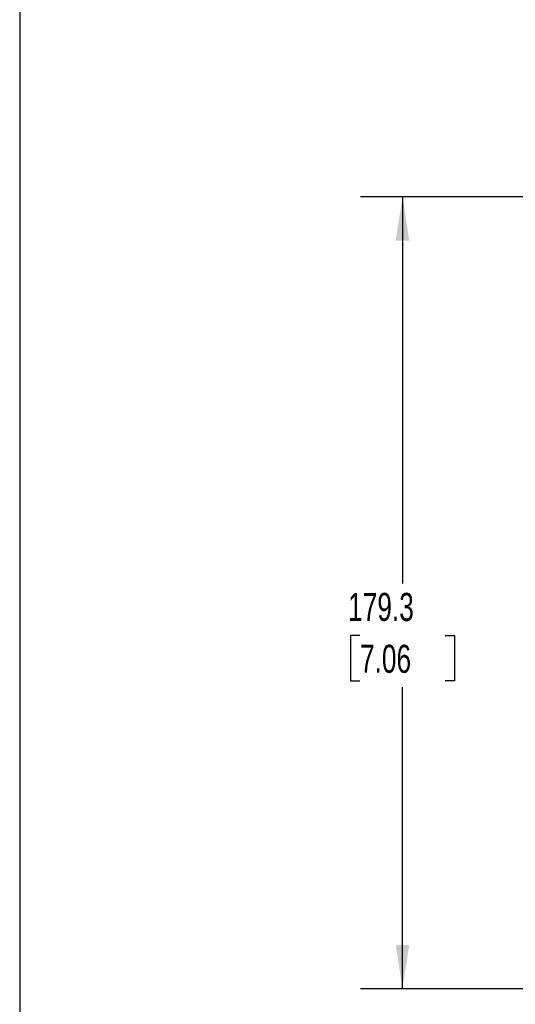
# Model space of a CAD drawing. Header units: millimetres. Extents: x 19 to 819, y 19 to 629.
# Tile 2 of 50: x 19 to 131, y 149 to 372. Entities that reach past the tile are written whole.
import ezdxf

# ---------------------------------------------------------------- set-up
doc = ezdxf.new("R2010")
doc.units = ezdxf.units.MM
doc.header["$LTSCALE"] = 3
doc.layers.add('DIMENSIONS', color=140, linetype='Continuous', lineweight=25)
doc.layers.add('TEXT', color=140, linetype='Continuous', lineweight=25)
doc.styles.add('SLDTEXTSTYLE0', font='TXT', dxfattribs={"width": 0.7})
doc.dimstyles.new('SLDDIMSTYLE0', dxfattribs={"dimtxt": 6.474023, "dimasz": 9.906, "dimexe": 0, "dimexo": 0.0625, "dimgap": 1.618506, "dimtad": 0, "dimtih": 1, "dimtoh": 1, "dimrnd": 1e-09, "dimzin": 12, "dimdsep": 46, "dimtxsty": 'SLDTEXTSTYLE0', "dimsah": 1, "dimcen": 0.09, "dimadec": 0, "dimazin": 3, "dimtfac": 1, "dimtofl": 0, "dimtmove": 0, "dimatfit": 3, "dimfxl": 0, "dimfrac": 2, "dimtolj": 1, "dimtzin": 12, "dimarcsym": 0})

# ---------------------------------------------------------------- blocks, each defined once
blk = doc.blocks.new('_D')
at = {"layer": 'DIMENSIONS'}
for p, q in [((199.27, 331.78), (96.16, 331.78)), ((105.68, 331.78), (105.68, 244.21)), ((96.06, 232.47), (93.89, 232.47)), ((93.89, 232.47), (93.89, 222.19)), ((115.3, 232.47), (117.47, 232.47)), ((117.47, 232.47), (117.47, 222.19)), ((93.89, 222.19), (96.06, 222.19)), ((105.68, 152.51), (105.68, 220.74)), ((117.47, 222.19), (115.3, 222.19)), ((199.27, 152.51), (96.16, 152.51))]:
    blk.add_line(p, q, dxfattribs=at)
for points in [[(105.68, 331.78), (104.16, 321.88), (107.21, 321.88)], [(105.68, 152.51), (107.21, 162.41), (104.16, 162.41)]]:
    blk.add_solid(points, dxfattribs=at)
at = {"layer": 'DIMENSIONS', "char_height": 6.35, "attachment_point": 1, "style": 'SLDTEXTSTYLE0'}
for s, insert in [('179.3', (93.37, 242.11)), ('7.06', (96.06, 230.37))]:
    blk.add_mtext(s, dxfattribs=dict(at, insert=insert))

msp = doc.modelspace()

# ---------------------------------------------------------------- linework, layer by layer
at = {"layer": 'TEXT'}
msp.add_line((19.05, 628.65), (19.05, 19.05), dxfattribs=at)

# ---------------------------------------------------------------- dimensions: what is measured, and where the dimension line sits
at = {"layer": 'DIMENSIONS'}
dim = msp.add_linear_dim(base=(105.682, 331.783), p1=(203.08, 152.509), p2=(203.08, 331.783), angle=90, dimstyle='SLDDIMSTYLE0', dxfattribs=at)
dim.commit()
dim.dimension.update_dxf_attribs({"geometry": '_D', "text_midpoint": (105.682, 232.475), "dimtype": 160})

doc.saveas('drawing.dxf')
